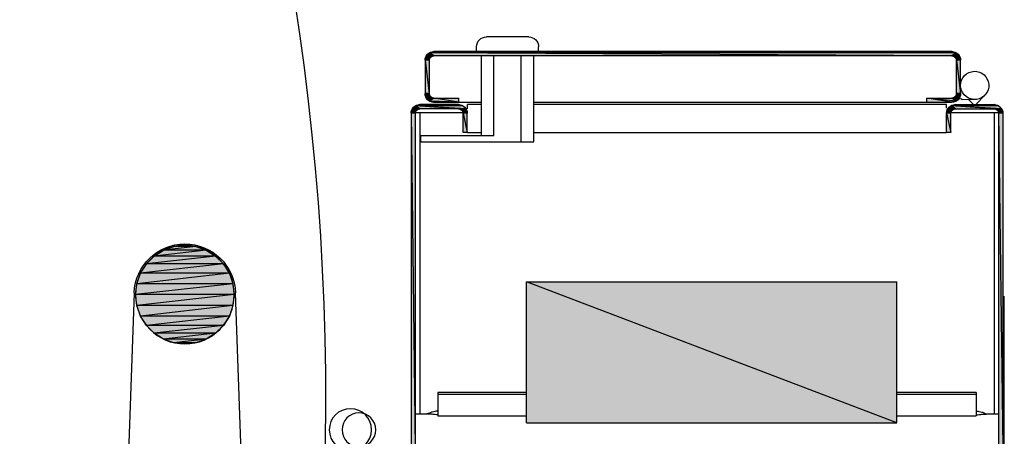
# Model space of a CAD drawing. Header units: millimetres. Extents: x 0 to 111311, y -48878 to -25280.
# Tile 231 of 244: x 106315 to 106350, y -28059 to -28044. Entities that reach past the tile are written whole.
import ezdxf

# ---------------------------------------------------------------- set-up
doc = ezdxf.new("R2010")
doc.units = ezdxf.units.MM

# ---------------------------------------------------------------- blocks, each defined once
blk = doc.blocks.new('A$C240905DC')
at = {"color": 7, "linetype": 'Continuous'}
for p, q in [((168.73, 2640.03), (183.73, 2640.03)), ((17.05, 2634.41), (18.6, 2634.83)), ((17.05, 2634.41), (202.42, 2634.83)), ((17.05, 2634.41), (203.97, 2634.41)), ((18.6, 2634.83), (202.42, 2634.83)), ((18.6, 2633.33), (203.97, 2634.41)), ((165.23, 2634.83), (165.23, 2636.53)), ((187.23, 2634.83), (187.23, 2636.53)), ((202.42, 2634.83), (203.97, 2634.41)), ((202.42, 2633.33), (203.97, 2634.41)), ((203.97, 2634.41), (205.11, 2633.28)), ((15.5, 2631.73), (17.21, 2632.53)), ((15.5, 2619.93), (15.5, 2631.73)), ((15.92, 2633.28), (18.6, 2633.33)), ((17.21, 2632.53), (17, 2631.73)), ((17, 2619.93), (17, 2631.73)), ((18.6, 2633.33), (17.8, 2633.11)), ((18.6, 2633.33), (202.42, 2633.33)), ((166.98, 2602.78), (166.98, 2633.33)), ((171.38, 2602.78), (171.38, 2633.33)), ((181.08, 2605.03), (181.08, 2633.33)), ((185.48, 2605.03), (185.48, 2633.33)), ((203.22, 2633.11), (205.11, 2633.28)), ((203.81, 2632.53), (203.22, 2633.11)), ((203.81, 2632.53), (205.11, 2633.28)), ((204.02, 2631.73), (203.81, 2632.53)), ((204.02, 2631.73), (205.11, 2633.28)), ((204.02, 2631.73), (204.02, 2619.93)), ((205.11, 2633.28), (205.52, 2631.73)), ((205.52, 2631.73), (205.52, 2619.93)), ((6.89, 2619.36), (10.1, 2616.03)), ((10.3, 2617.83), (14.92, 2617.65)), ((10.9, 2616.03), (12.55, 2617.74)), ((14.92, 2617.65), (15.5, 2618.2)), ((15.92, 2618.38), (17.8, 2618.54)), ((17.05, 2617.24), (27.46, 2618.33)), ((17.05, 2617.24), (18.6, 2618.33)), ((18.6, 2616.83), (17.05, 2617.24)), ((17.8, 2618.54), (18.6, 2618.33)), ((18.6, 2616.83), (27.46, 2618.33)), ((27.46, 2618.33), (18.6, 2618.33)), ((166.98, 2616.83), (18.6, 2616.83)), ((27.46, 2616.83), (27.46, 2618.33)), ((202.42, 2616.83), (185.48, 2616.83)), ((202.42, 2618.33), (193.56, 2618.33)), ((193.56, 2616.83), (193.56, 2618.33)), ((193.56, 2616.83), (203.97, 2617.24)), ((202.42, 2618.33), (205.11, 2618.38)), ((203.97, 2617.24), (202.42, 2616.83)), ((203.22, 2618.54), (205.52, 2619.93)), ((203.22, 2618.54), (203.81, 2619.13)), ((203.81, 2619.13), (205.52, 2619.93)), ((205.11, 2618.38), (203.97, 2617.24)), ((205.52, 2619.93), (205.11, 2618.38)), ((0.5, 2612.93), (2.21, 2613.73)), ((0.92, 2614.48), (18.91, 2615.61)), ((0.92, 2614.48), (3.6, 2614.53)), ((2.21, 2613.73), (2, 2612.93)), ((2.05, 2615.61), (3.6, 2616.03)), ((2.05, 2615.61), (17.36, 2616.03)), ((3.6, 2614.53), (2.8, 2614.31)), ((17.36, 2616.03), (3.6, 2616.03)), ((3.6, 2614.53), (18.91, 2615.61)), ((17.36, 2614.53), (3.6, 2614.53)), ((17.36, 2616.03), (18.91, 2615.61)), ((17.36, 2614.53), (18.91, 2615.61)), ((18.16, 2614.31), (20.05, 2614.48)), ((18.75, 2613.73), (18.16, 2614.31)), ((18.75, 2613.73), (20.05, 2614.48)), ((18.96, 2612.93), (18.75, 2613.73)), ((18.91, 2615.61), (20.05, 2614.48)), ((18.96, 2612.93), (20.05, 2614.48)), ((20.05, 2614.48), (20.46, 2612.93)), ((20.5, 2616.03), (166.98, 2616.03)), ((20.5, 2614.75), (20.5, 2616.03)), ((185.48, 2616.03), (190.5, 2616.03)), ((190.5, 2614.53), (190.5, 2616.03)), ((190.54, 2612.93), (192.25, 2613.73)), ((190.95, 2614.48), (208.95, 2615.61)), ((190.95, 2614.48), (193.64, 2614.53)), ((192.25, 2613.73), (192.04, 2612.93)), ((192.09, 2615.61), (193.64, 2616.03)), ((192.09, 2615.61), (207.4, 2616.03)), ((193.64, 2614.53), (192.84, 2614.31)), ((193.64, 2616.03), (207.4, 2616.03)), ((193.64, 2614.53), (208.95, 2615.61)), ((193.64, 2614.53), (207.4, 2614.53)), ((207.4, 2616.03), (208.95, 2615.61)), ((207.4, 2614.53), (208.95, 2615.61)), ((208.2, 2614.31), (210.08, 2614.48)), ((208.79, 2613.73), (208.2, 2614.31)), ((208.79, 2613.73), (210.08, 2614.48)), ((209, 2612.93), (208.79, 2613.73)), ((208.95, 2615.61), (210.08, 2614.48)), ((209, 2612.93), (210.08, 2614.48)), ((210.08, 2614.48), (210.5, 2612.93)), ((0.5, 2612.93), (0.5, 2494.13)), ((2, 2612.93), (2, 2494.13)), ((18.76, 2613.17), (2.14, 2613.17)), ((3.64, 2613.17), (3.64, 2506.17)), ((18.96, 2606.07), (18.96, 2612.93)), ((20.46, 2606.07), (20.46, 2612.93)), ((190.54, 2606.07), (190.54, 2612.93)), ((192.04, 2606.07), (192.04, 2612.93)), ((208.86, 2613.17), (192.24, 2613.17)), ((207.36, 2613.17), (207.36, 2506.17)), ((209, 2612.93), (209, 2494.13)), ((210.5, 2612.93), (210.5, 2494.13)), ((18.96, 2606.07), (20.46, 2606.07)), ((20.5, 2606.03), (166.98, 2606.03)), ((207.18, 2605.03), (181.08, 2605.03)), ((185.48, 2606.03), (190.5, 2606.03)), ((190.54, 2606.07), (192.04, 2606.07)), ((207.18, 2605.03), (207.18, 2602.78)), ((207.18, 2602.78), (166.98, 2602.78)), ((286.86, 2565.59), (298.34, 2564.3)), ((298.34, 2564.3), (294.64, 2565.59)), ((279.84, 2562.21), (304.43, 2559.44)), ((283.16, 2564.3), (301.66, 2562.21)), ((301.66, 2562.21), (298.34, 2564.3)), ((304.43, 2559.44), (301.66, 2562.21)), ((277.07, 2559.44), (306.52, 2556.12)), ((306.52, 2556.12), (304.43, 2559.44)), ((274.98, 2556.12), (307.81, 2552.42)), ((307.81, 2552.42), (306.52, 2556.12)), ((169.48, 2553.03), (38.14, 2553.03)), ((38.14, 2503.03), (38.14, 2553.03)), ((38.14, 2503.03), (169.48, 2553.03)), ((169.48, 2503.03), (169.48, 2553.03)), ((273.69, 2552.42), (308.25, 2548.53)), ((308.25, 2548.53), (307.81, 2552.42)), ((0, 2491.28), (0, 2548.03)), ((270.75, 2492.53), (272.76, 2549.17)), ((273.25, 2548.53), (307.81, 2544.63)), ((307.81, 2544.63), (308.25, 2548.53)), ((308.74, 2549.17), (310.75, 2492.53)), ((273.69, 2544.63), (306.52, 2540.94)), ((306.52, 2540.94), (307.81, 2544.63)), ((274.98, 2540.94), (304.43, 2537.62)), ((304.43, 2537.62), (306.52, 2540.94)), ((277.07, 2537.62), (301.66, 2534.85)), ((301.66, 2534.85), (304.43, 2537.62)), ((279.84, 2534.85), (298.34, 2532.76)), ((298.34, 2532.76), (301.66, 2534.85)), ((283.16, 2532.76), (294.64, 2531.47)), ((286.86, 2531.47), (290.75, 2531.03)), ((290.75, 2531.03), (294.64, 2531.47)), ((294.64, 2531.47), (298.34, 2532.76)), ((10, 2513.81), (38.14, 2513.81)), ((10, 2513.81), (10, 2513.06)), ((10, 2513.06), (38.14, 2513.06)), ((10, 2513.06), (10, 2505.53)), ((169.48, 2513.81), (201, 2513.81)), ((169.48, 2513.06), (201, 2513.06)), ((201, 2513.81), (201, 2513.06)), ((201, 2513.06), (201, 2505.53)), ((6.04, 2506.17), (2.14, 2506.17)), ((38.14, 2505.53), (10, 2505.53)), ((201, 2505.53), (169.48, 2505.53)), ((208.86, 2506.17), (204.96, 2506.17)), ((169.48, 2503.03), (38.14, 2503.03))]:
    blk.add_line(p, q, dxfattribs=at)
for points in [[(15.92, 2633.28), (17.05, 2634.41), (18.6, 2633.33)], [(15.5, 2631.73), (15.92, 2633.28), (17.8, 2633.11)], [(15.5, 2631.73), (17.8, 2633.11), (17.21, 2632.53)], [(15.5, 2631.73), (17, 2631.73), (15.5, 2619.93)], [(203.22, 2633.11), (202.42, 2633.33), (205.11, 2633.28)], [(204.02, 2631.73), (205.52, 2631.73), (204.02, 2619.93)], [(15.92, 2618.38), (15.5, 2619.93), (17, 2619.93)], [(15.92, 2618.38), (17, 2619.93), (17.21, 2619.13)], [(15.92, 2618.38), (17.21, 2619.13), (17.8, 2618.54)], [(17.05, 2617.24), (15.92, 2618.38), (18.6, 2618.33)], [(193.56, 2616.83), (202.42, 2618.33), (203.97, 2617.24)], [(202.42, 2618.33), (203.22, 2618.54), (205.11, 2618.38)], [(203.81, 2619.13), (204.02, 2619.93), (205.52, 2619.93)], [(0.5, 2612.93), (0.92, 2614.48), (2.8, 2614.31)], [(0.5, 2612.93), (2.8, 2614.31), (2.21, 2613.73)], [(0.92, 2614.48), (2.05, 2615.61), (18.91, 2615.61)], [(18.16, 2614.31), (17.36, 2614.53), (20.05, 2614.48)], [(190.54, 2612.93), (190.95, 2614.48), (192.84, 2614.31)], [(190.54, 2612.93), (192.84, 2614.31), (192.25, 2613.73)], [(190.95, 2614.48), (192.09, 2615.61), (208.95, 2615.61)], [(208.2, 2614.31), (207.4, 2614.53), (210.08, 2614.48)], [(0.5, 2612.93), (2, 2612.93), (0.5, 2494.13)], [(18.96, 2612.93), (20.46, 2612.93), (18.96, 2606.07)], [(190.54, 2612.93), (192.04, 2612.93), (190.54, 2606.07)], [(209, 2612.93), (210.5, 2612.93), (209, 2494.13)], [(286.86, 2565.59), (283.16, 2564.3), (298.34, 2564.3)], [(290.75, 2566.03), (286.86, 2565.59), (294.64, 2565.59), (290.75, 2566.03)], [(279.84, 2562.21), (277.07, 2559.44), (304.43, 2559.44)], [(283.16, 2564.3), (279.84, 2562.21), (301.66, 2562.21)], [(277.07, 2559.44), (274.98, 2556.12), (306.52, 2556.12)], [(274.98, 2556.12), (273.69, 2552.42), (307.81, 2552.42)], [(273.69, 2552.42), (273.25, 2548.53), (308.25, 2548.53)], [(273.25, 2548.53), (273.69, 2544.63), (307.81, 2544.63)], [(273.69, 2544.63), (274.98, 2540.94), (306.52, 2540.94)], [(274.98, 2540.94), (277.07, 2537.62), (304.43, 2537.62)], [(277.07, 2537.62), (279.84, 2534.85), (301.66, 2534.85)], [(279.84, 2534.85), (283.16, 2532.76), (298.34, 2532.76)], [(283.16, 2532.76), (286.86, 2531.47), (294.64, 2531.47)]]:
    blk.add_lwpolyline(points, dxfattribs=at)
for centre, radius in [((290.75, 2548.53), 17.5), ((229, 2500.53), 6), ((232, 2500.53), 7.5)]:
    blk.add_circle(centre, radius, dxfattribs=at)
at = {"color": 7}
blk.add_arc((1166.83, 2510.81), 926, 89.87625, 185.40319, dxfattribs=at)
at = {"color": 7, "linetype": 'Continuous'}
for centre, radius, start, end in [((168.73, 2636.53), 3.5, 90, 180), ((183.73, 2636.53), 3.5, 0, 90), ((18.6, 2631.73), 3.1, 90, 180), ((202.42, 2631.73), 3.1, 0, 90), ((18.6, 2631.73), 1.6, 90, 180), ((202.42, 2631.73), 1.6, 0, 90), ((10.5, 2622.83), 5, 0, 350.7698), ((18.6, 2619.93), 3.1, 180, 270), ((18.6, 2619.93), 1.6, 180, 270), ((202.42, 2619.93), 1.6, 270, 0), ((202.42, 2619.93), 3.1, 270, 0), ((3.6, 2612.93), 3.1, 90, 180), ((3.6, 2612.93), 1.6, 90, 180), ((17.36, 2612.93), 3.1, 0, 90), ((17.36, 2612.93), 1.6, 0, 90), ((193.64, 2612.93), 3.1, 90, 180), ((193.64, 2612.93), 1.6, 90, 180), ((207.4, 2612.93), 3.1, 0, 90), ((207.4, 2612.93), 1.6, 0, 90), ((290.75, 2548.53), 18, 2.0338, 177.9662)]:
    blk.add_arc(centre, radius, start, end, dxfattribs=at)
for points in [[(10, 2507.16), (9.49, 2507.15), (8.99, 2507.08), (8.01, 2506.82), (7.03, 2506.48), (6.04, 2506.17)], [(10, 2505.79), (9.03, 2505.93), (7.58, 2506.05), (6.04, 2506.17)], [(201, 2507.16), (201.51, 2507.15), (202.01, 2507.08), (202.99, 2506.82), (203.97, 2506.48), (204.96, 2506.17)], [(201, 2505.79), (201.97, 2505.93), (203.42, 2506.05), (204.96, 2506.17)]]:
    blk.add_spline(points, degree=3, dxfattribs=at)
for points in [[(15.92, 2633.28), (17.05, 2634.41), (18.6, 2633.33)], [(202.42, 2634.83), (203.97, 2634.41), (17.05, 2634.41)], [(17.05, 2634.41), (18.6, 2634.83), (202.42, 2634.83)], [(203.97, 2634.41), (18.6, 2633.33), (17.05, 2634.41)], [(18.6, 2633.33), (203.97, 2634.41), (202.42, 2633.33)], [(203.97, 2634.41), (205.11, 2633.28), (202.42, 2633.33)], [(15.5, 2631.73), (15.92, 2633.28), (17.8, 2633.11)], [(17.21, 2632.53), (15.5, 2631.73), (17.8, 2633.11)], [(17.21, 2632.53), (17, 2631.73), (15.5, 2631.73)], [(17, 2631.73), (17, 2619.93), (15.5, 2619.93)], [(15.5, 2619.93), (15.5, 2631.73), (17, 2631.73)], [(18.6, 2633.33), (17.8, 2633.11), (15.92, 2633.28)], [(203.22, 2633.11), (202.42, 2633.33), (205.11, 2633.28)], [(203.22, 2633.11), (205.11, 2633.28), (203.81, 2632.53)], [(203.81, 2632.53), (205.11, 2633.28), (204.02, 2631.73)], [(205.11, 2633.28), (205.52, 2631.73), (204.02, 2631.73)], [(205.52, 2631.73), (205.52, 2619.93), (204.02, 2619.93)], [(204.02, 2619.93), (204.02, 2631.73), (205.52, 2631.73)], [(15.92, 2618.38), (15.5, 2619.93), (17, 2619.93)], [(17.21, 2619.13), (15.92, 2618.38), (17, 2619.93)], [(17.8, 2618.54), (15.92, 2618.38), (17.21, 2619.13)], [(17.8, 2618.54), (18.6, 2618.33), (15.92, 2618.38)], [(17.05, 2617.24), (15.92, 2618.38), (18.6, 2618.33)], [(17.05, 2617.24), (27.46, 2618.33), (18.6, 2616.83)], [(27.46, 2618.33), (17.05, 2617.24), (18.6, 2618.33)], [(27.46, 2618.33), (27.46, 2616.83), (18.6, 2616.83)], [(203.97, 2617.24), (193.56, 2616.83), (202.42, 2618.33)], [(193.56, 2616.83), (193.56, 2618.33), (202.42, 2618.33)], [(203.97, 2617.24), (202.42, 2616.83), (193.56, 2616.83)], [(202.42, 2618.33), (203.22, 2618.54), (205.11, 2618.38)], [(205.11, 2618.38), (203.97, 2617.24), (202.42, 2618.33)], [(203.81, 2619.13), (205.52, 2619.93), (203.22, 2618.54)], [(205.52, 2619.93), (205.11, 2618.38), (203.22, 2618.54)], [(203.81, 2619.13), (204.02, 2619.93), (205.52, 2619.93)], [(0.5, 2612.93), (0.92, 2614.48), (2.8, 2614.31)], [(2.21, 2613.73), (0.5, 2612.93), (2.8, 2614.31)], [(2.21, 2613.73), (2, 2612.93), (0.5, 2612.93)], [(3.6, 2614.53), (0.92, 2614.48), (18.91, 2615.61)], [(0.92, 2614.48), (2.05, 2615.61), (18.91, 2615.61)], [(3.6, 2614.53), (2.8, 2614.31), (0.92, 2614.48)], [(17.36, 2616.03), (18.91, 2615.61), (2.05, 2615.61)], [(2.05, 2615.61), (3.6, 2616.03), (17.36, 2616.03)], [(3.6, 2614.53), (18.91, 2615.61), (17.36, 2614.53)], [(18.91, 2615.61), (20.05, 2614.48), (17.36, 2614.53)], [(18.16, 2614.31), (17.36, 2614.53), (20.05, 2614.48)], [(18.16, 2614.31), (20.05, 2614.48), (18.75, 2613.73)], [(18.75, 2613.73), (20.05, 2614.48), (18.96, 2612.93)], [(20.05, 2614.48), (20.46, 2612.93), (18.96, 2612.93)], [(190.54, 2612.93), (190.95, 2614.48), (192.84, 2614.31)], [(192.25, 2613.73), (190.54, 2612.93), (192.84, 2614.31)], [(192.25, 2613.73), (192.04, 2612.93), (190.54, 2612.93)], [(193.64, 2614.53), (190.95, 2614.48), (208.95, 2615.61)], [(190.95, 2614.48), (192.09, 2615.61), (208.95, 2615.61)], [(193.64, 2614.53), (192.84, 2614.31), (190.95, 2614.48)], [(207.4, 2616.03), (208.95, 2615.61), (192.09, 2615.61)], [(192.09, 2615.61), (193.64, 2616.03), (207.4, 2616.03)], [(193.64, 2614.53), (208.95, 2615.61), (207.4, 2614.53)], [(208.95, 2615.61), (210.08, 2614.48), (207.4, 2614.53)], [(208.2, 2614.31), (207.4, 2614.53), (210.08, 2614.48)], [(208.2, 2614.31), (210.08, 2614.48), (208.79, 2613.73)], [(208.79, 2613.73), (210.08, 2614.48), (209, 2612.93)], [(210.08, 2614.48), (210.5, 2612.93), (209, 2612.93)], [(2, 2612.93), (2, 2494.13), (0.5, 2494.13)], [(0.5, 2494.13), (0.5, 2612.93), (2, 2612.93)], [(20.46, 2612.93), (20.46, 2606.07), (18.96, 2606.07)], [(18.96, 2606.07), (18.96, 2612.93), (20.46, 2612.93)], [(192.04, 2612.93), (192.04, 2606.07), (190.54, 2606.07)], [(190.54, 2606.07), (190.54, 2612.93), (192.04, 2612.93)], [(210.5, 2612.93), (210.5, 2494.13), (209, 2494.13)], [(209, 2494.13), (209, 2612.93), (210.5, 2612.93)], [(286.86, 2565.59), (283.16, 2564.3), (298.34, 2564.3)], [(290.75, 2566.03), (286.86, 2565.59), (294.64, 2565.59)], [(298.34, 2564.3), (294.64, 2565.59), (286.86, 2565.59)], [(279.84, 2562.21), (277.07, 2559.44), (304.43, 2559.44)], [(283.16, 2564.3), (279.84, 2562.21), (301.66, 2562.21)], [(304.43, 2559.44), (301.66, 2562.21), (279.84, 2562.21)], [(301.66, 2562.21), (298.34, 2564.3), (283.16, 2564.3)], [(277.07, 2559.44), (274.98, 2556.12), (306.52, 2556.12)], [(306.52, 2556.12), (304.43, 2559.44), (277.07, 2559.44)], [(274.98, 2556.12), (273.69, 2552.42), (307.81, 2552.42)], [(307.81, 2552.42), (306.52, 2556.12), (274.98, 2556.12)], [(169.48, 2553.03), (169.48, 2503.03), (38.14, 2503.03)], [(38.14, 2503.03), (38.14, 2553.03), (169.48, 2553.03)], [(273.69, 2552.42), (273.25, 2548.53), (308.25, 2548.53)], [(308.25, 2548.53), (307.81, 2552.42), (273.69, 2552.42)], [(273.25, 2548.53), (273.69, 2544.63), (307.81, 2544.63)], [(307.81, 2544.63), (308.25, 2548.53), (273.25, 2548.53)], [(273.69, 2544.63), (274.98, 2540.94), (306.52, 2540.94)], [(306.52, 2540.94), (307.81, 2544.63), (273.69, 2544.63)], [(274.98, 2540.94), (277.07, 2537.62), (304.43, 2537.62)], [(304.43, 2537.62), (306.52, 2540.94), (274.98, 2540.94)], [(277.07, 2537.62), (279.84, 2534.85), (301.66, 2534.85)], [(301.66, 2534.85), (304.43, 2537.62), (277.07, 2537.62)], [(279.84, 2534.85), (283.16, 2532.76), (298.34, 2532.76)], [(298.34, 2532.76), (301.66, 2534.85), (279.84, 2534.85)], [(283.16, 2532.76), (286.86, 2531.47), (294.64, 2531.47)], [(294.64, 2531.47), (298.34, 2532.76), (283.16, 2532.76)], [(290.75, 2531.03), (294.64, 2531.47), (286.86, 2531.47)]]:
    blk.add_solid(points, dxfattribs=at)

msp = doc.modelspace()

# ---------------------------------------------------------------- block references
at = {"xscale": -0.1000000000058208, "yscale": 0.09999999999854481, "zscale": 0.1}
msp.add_blockref('A$C240905DC', (106349.817, -28309.072), dxfattribs=at)

doc.saveas('drawing.dxf')
